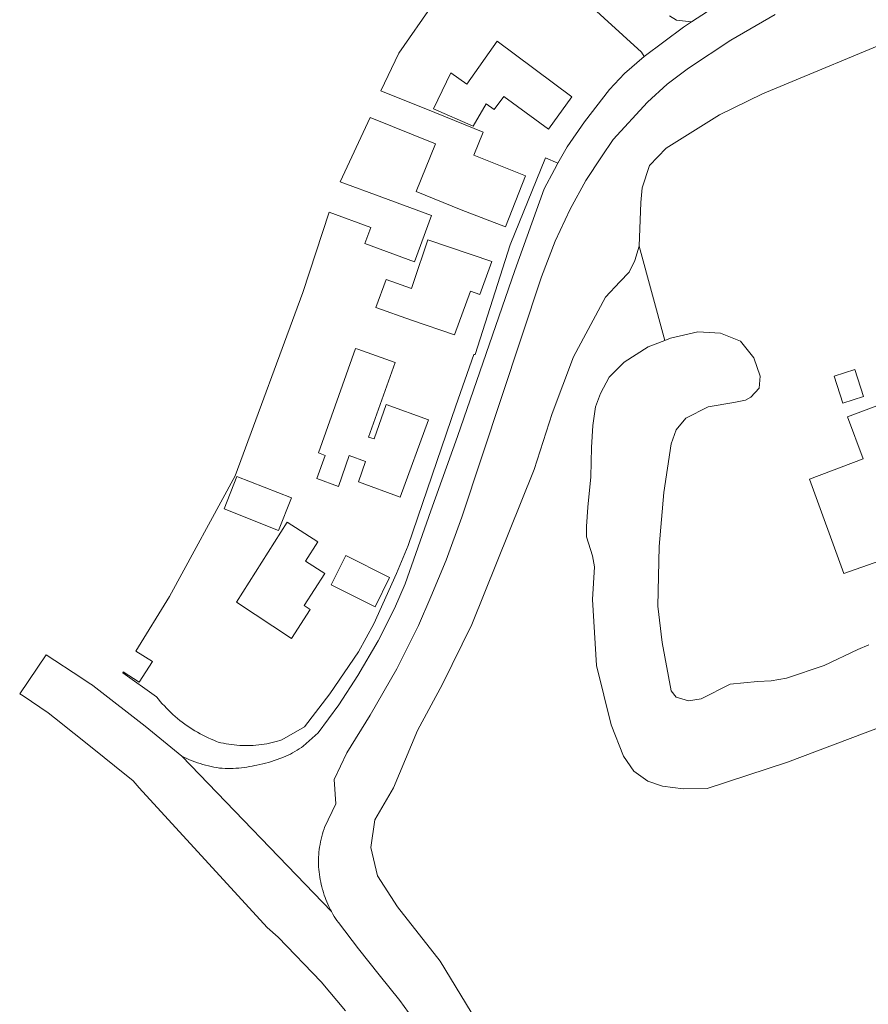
# Model space of a CAD drawing. Header units: metres. Extents: x 250001 to 257773, y 598992 to 609118.
# Tile 19 of 256: x 251147 to 251252, y 601372 to 601493. Entities that reach past the tile are written whole.
import ezdxf

# ---------------------------------------------------------------- set-up
doc = ezdxf.new("R2010")
doc.units = ezdxf.units.M
for name, color, linetype, lineweight in [('B-WE-GR-GROENVOORZIENING-GV', 252, 'Continuous', 18), ('B-WE-OG-TERREIN_ERF-GV', 7, 'Continuous', 18), ('B-WE-VH-VERHARDING_GESLOTEN-GV', 252, 'Continuous', 18), ('X-XX-AL-REFERENTIE-G', 7, 'Continuous', 18)]:
    doc.layers.add(name, color=color, linetype=linetype, lineweight=lineweight)

# ---------------------------------------------------------------- blocks, each defined once
blk = doc.blocks.new('BS2021-132-Xref-BGT-GRIJS-20210617-aangepast')
at = {"layer": 'B-WE-GR-GROENVOORZIENING-GV', "flags": 128}
blk.add_lwpolyline([(251255.224, 601406.767), (251241.63, 601401.638), (251231.773, 601398.384), (251228.786, 601398.348), (251226.275, 601398.673), (251224.452, 601399.276), (251222.74, 601400.502), (251221.47, 601402.363), (251219.948, 601406.201), (251218.146, 601413.538), (251217.648, 601421.63), (251217.867, 601425.667), (251217.622, 601427.038), (251216.889, 601429.357), (251216.915, 601430.644), (251217.081, 601433.023), (251217.43, 601436.744), (251217.523, 601440.334), (251217.696, 601443.063), (251217.997, 601445.361), (251218.636, 601446.988), (251219.672, 601448.996), (251221.545, 601450.852), (251224.492, 601452.724), (251226.538, 601453.523), (251223.402, 601465.144), (251222.868, 601463.353), (251222.167, 601461.919), (251221.013, 601460.741), (251219.241, 601458.837), (251215.308, 601451.523), (251212.688, 601444.535), (251210.458, 601437.655), (251202.779, 601418.576), (251199.149, 601411.216), (251196.085, 601405.502), (251193.14, 601398.449), (251190.839, 601394.53), (251190.339, 601391.109), (251191.179, 601387.63), (251193.64, 601383.819), (251198.88, 601377.14), (251203.95, 601368.76)], dxfattribs=at)
at = {"layer": 'B-WE-OG-TERREIN_ERF-GV', "flags": 128}
for points in [[(251198.012, 601494.956), (251193.79, 601488.896), (251191.578, 601484.262), (251198.233, 601481.577), (251204.179, 601479.18), (251203.019, 601476.339), (251209.369, 601473.78), (251206.94, 601467.51), (251201.45, 601469.599), (251195.937, 601471.858), (251198.31, 601477.744), (251190.259, 601480.992), (251186.571, 601473.06), (251191.713, 601471.167), (251197.834, 601468.913), (251195.732, 601463.204), (251189.611, 601465.458), (251190.335, 601467.425), (251185.193, 601469.318), (251181.953, 601459.429), (251173.648, 601436.849), (251165.55, 601422.013), (251161.424, 601415.284), (251163.441, 601414.015), (251161.833, 601411.488), (251159.865, 601412.741), (251159.795, 601412.627), (251163.95, 601409.674), (251164.183, 601409.383), (251164.422, 601409.096), (251164.668, 601408.815), (251164.919, 601408.539), (251165.177, 601408.268), (251165.44, 601408.003), (251165.708, 601407.744), (251165.982, 601407.491), (251166.262, 601407.243), (251166.547, 601407.002), (251166.836, 601406.767), (251167.131, 601406.538), (251167.431, 601406.315), (251167.735, 601406.099), (251168.044, 601405.889), (251168.357, 601405.686), (251168.675, 601405.49), (251168.997, 601405.301), (251169.322, 601405.119), (251169.652, 601404.943), (251169.985, 601404.775), (251170.322, 601404.614), (251170.662, 601404.46), (251171.005, 601404.313), (251171.352, 601404.174), (251171.549, 601404.099), (251171.875, 601404.02), (251172.202, 601403.949), (251172.531, 601403.886), (251172.862, 601403.831), (251173.193, 601403.784), (251173.526, 601403.744), (251173.86, 601403.713), (251174.194, 601403.689), (251174.529, 601403.674), (251174.864, 601403.666), (251175.199, 601403.666), (251175.534, 601403.675), (251175.868, 601403.692), (251176.203, 601403.716), (251176.536, 601403.748), (251176.869, 601403.789), (251177.2, 601403.837), (251177.53, 601403.893), (251177.859, 601403.957), (251178.187, 601404.029), (251178.512, 601404.109), (251178.836, 601404.196), (251179.157, 601404.292), (251179.369, 601404.359), (251182.19, 601405.969), (251185.279, 601410.04), (251188.829, 601415.219), (251190.7, 601418.64), (251193.5, 601424.839), (251194.94, 601428.3), (251200.809, 601445.5), (251203.04, 601451.81), (251203.17, 601451.78), (251207.48, 601465.3), (251211.859, 601475.989), (251213.383, 601475.354), (251214.529, 601477.359), (251216.64, 601480.439), (251219.739, 601484.41), (251221.579, 601486.39), (251224.01, 601488.479), (251223.691, 601488.995), (251210.327, 601501.186)], [(251227.1, 601493.468), (251228, 601492.95), (251229.825, 601492.738), (251233.066, 601494.847)], [(251256.339, 601491.25), (251238.579, 601483.9), (251233.29, 601481.31), (251226.72, 601477.199), (251224.649, 601475.06), (251223.739, 601472.3), (251223.589, 601470.489), (251223.402, 601465.144), (251226.538, 601453.523), (251227.247, 601453.8), (251230.621, 601454.57), (251233.409, 601454.415), (251235.849, 601453.448), (251237.525, 601451.403), (251238.279, 601449.142), (251238.17, 601447.661), (251237.152, 601446.55), (251236.481, 601446.173), (251235.031, 601445.91), (251231.877, 601445.369), (251229.135, 601443.981), (251227.934, 601442.541), (251227.313, 601440.817), (251226.41, 601434.823), (251225.864, 601428.177), (251225.694, 601420.841), (251226.207, 601416.36), (251227.315, 601410.383), (251227.943, 601409.629), (251229.457, 601409.168), (251231.004, 601409.41), (251234.574, 601411.211), (251237.938, 601411.552), (251239.639, 601411.634), (251241.519, 601411.947), (251246.158, 601413.511), (251250.317, 601415.495), (251251.657, 601416.073)]]:
    blk.add_lwpolyline(points, dxfattribs=at)
for points in [[(251215.078, 601483.53), (251212.209, 601479.55), (251206.709, 601483.569), (251205.549, 601481.949), (251204.549, 601482.65), (251202.929, 601479.89), (251198.05, 601482.058), (251200.179, 601486.459), (251202.149, 601485.06), (251205.91, 601490.349)], [(251200.64, 601454.209), (251195.334, 601456.01), (251190.975, 601457.584), (251192.225, 601461.045), (251195.343, 601459.919), (251195.597, 601460.667), (251197.371, 601465.896), (251205.23, 601463.229), (251203.779, 601459.17), (251202.6, 601459.582)], [(251290.739, 601459.78), (251297.91, 601440.13), (251264.329, 601427.66), (251264.119, 601428.219), (251255.94, 601425.18), (251255.22, 601427.199), (251248.57, 601424.829), (251244.339, 601436.459), (251250.97, 601438.939), (251249.019, 601444.14)], [(251190.04, 601441.645), (251190.736, 601441.422), (251192.25, 601445.65), (251197.459, 601443.739), (251193.94, 601434.25), (251188.829, 601436.109), (251189.698, 601438.614), (251187.663, 601439.366), (251186.377, 601435.569), (251183.714, 601436.518), (251184.734, 601439.38), (251183.885, 601439.682), (251188.467, 601452.533), (251188.73, 601452.439), (251193.323, 601450.822)], [(251251.01, 601446.619), (251248.48, 601445.8), (251247.399, 601449.119), (251249.929, 601449.939)], [(251178.986, 601430.137), (251172.27, 601432.787), (251173.852, 601436.797), (251180.568, 601434.147)], [(251182.29, 601426.349), (251184.67, 601424.829), (251182.13, 601420.91), (251182.88, 601420.43), (251180.559, 601416.829), (251173.79, 601421.319), (251180.037, 601431.162), (251183.82, 601428.75)], [(251190.859, 601420.739), (251185.47, 601423.43), (251187.269, 601427.05), (251192.64, 601424.359)]]:
    blk.add_lwpolyline(points, close=True, dxfattribs=at)
at = {"layer": 'B-WE-VH-VERHARDING_GESLOTEN-GV', "flags": 128}
for points in [[(251233.066, 601494.847), (251229.825, 601492.738), (251228.828, 601492.089), (251224.01, 601488.479), (251221.579, 601486.39), (251219.739, 601484.41), (251216.64, 601480.439), (251214.529, 601477.359), (251213.383, 601475.354), (251212.94, 601474.579), (251211.7, 601472.199), (251208.059, 601462.14), (251201.029, 601441.689), (251197.75, 601432.56), (251194.57, 601423.589), (251193.269, 601420.52), (251191.25, 601416.54), (251188.75, 601412.29), (251186.399, 601408.66), (251183.85, 601405.229), (251182.01, 601403.579), (251181.796, 601403.43), (251181.532, 601403.255), (251181.263, 601403.087), (251180.991, 601402.926), (251180.714, 601402.772), (251180.434, 601402.625), (251180.15, 601402.485), (251179.863, 601402.352), (251179.573, 601402.227), (251179.279, 601402.109), (251179.149, 601402.059), (251178.801, 601401.933), (251178.45, 601401.813), (251178.097, 601401.702), (251177.741, 601401.598), (251177.383, 601401.502), (251177.024, 601401.413), (251176.662, 601401.333), (251176.299, 601401.26), (251176.067, 601401.204), (251175.738, 601401.133), (251175.407, 601401.069), (251175.075, 601401.013), (251174.742, 601400.964), (251174.408, 601400.924), (251174.073, 601400.892), (251173.738, 601400.868), (251173.401, 601400.852), (251173.065, 601400.843), (251172.728, 601400.843), (251172.392, 601400.851), (251172.056, 601400.866), (251171.72, 601400.89), (251171.704, 601400.892), (251171.36, 601400.947), (251171.017, 601401.01), (251170.675, 601401.08), (251170.335, 601401.158), (251169.997, 601401.244), (251169.662, 601401.338), (251169.328, 601401.439), (251168.997, 601401.548), (251168.668, 601401.665), (251168.342, 601401.789), (251168.019, 601401.92), (251167.7, 601402.059), (251167.383, 601402.206), (251167.07, 601402.359), (251185.48, 601383.252), (251185.385, 601383.432), (251185.248, 601383.706), (251185.174, 601383.863), (251185.045, 601384.138), (251184.924, 601384.417), (251184.81, 601384.698), (251184.703, 601384.983), (251184.604, 601385.27), (251184.513, 601385.56), (251184.429, 601385.852), (251184.4, 601385.96), (251184.315, 601386.261), (251184.238, 601386.565), (251184.168, 601386.87), (251184.106, 601387.177), (251184.053, 601387.485), (251184.007, 601387.795), (251183.969, 601388.106), (251183.939, 601388.417), (251183.917, 601388.73), (251183.903, 601389.043), (251183.896, 601389.356), (251183.898, 601389.669), (251183.908, 601389.981), (251183.92, 601390.2), (251183.951, 601390.527), (251183.989, 601390.852), (251184.036, 601391.177), (251184.09, 601391.501), (251184.152, 601391.823), (251184.222, 601392.144), (251184.3, 601392.462), (251184.386, 601392.779), (251184.479, 601393.093), (251184.58, 601393.406), (251184.64, 601393.58), (251186.02, 601396.49), (251185.82, 601399.48), (251187.39, 601402.78), (251190.28, 601407.4), (251193.56, 601413.11), (251196.21, 601418.46), (251197.74, 601421.99), (251199.64, 601426.47), (251201.56, 601431.77), (251211.35, 601461.34), (251213.04, 601465.74), (251214.87, 601469.67), (251216.83, 601473.22), (251218.73, 601476.14), (251220.2, 601478.28), (251224.43, 601482.86), (251226.82, 601485.06), (251229.46, 601487.06), (251234.68, 601490.49), (251240.12, 601493.66)], [(251195.5, 601370.05), (251193.9, 601372.27), (251191.37, 601375.43), (251188.82, 601378.65), (251186.35, 601381.87), (251186.172, 601382.12), (251186.001, 601382.374), (251185.837, 601382.632), (251185.679, 601382.895), (251185.528, 601383.162), (251185.48, 601383.252), (251167.07, 601402.359), (251162.54, 601406.069), (251156.476, 601410.783), (251156.105, 601411.071), (251156.07, 601411.099), (251155.65, 601411.363), (251154.738, 601411.958), (251150.346, 601414.827), (251147.104, 601410.049), (251147.54, 601409.79), (251150.619, 601407.699), (251151.401, 601407.073), (251156.223, 601403.214), (251158.793, 601401.157), (251161.089, 601399.319), (251161.8, 601398.444), (251177.571, 601381.271), (251178.95, 601380.06), (251184.209, 601374.589), (251187.23, 601371)]]:
    blk.add_lwpolyline(points, dxfattribs=at)

msp = doc.modelspace()

# ---------------------------------------------------------------- block references
at = {"layer": 'X-XX-AL-REFERENTIE-G'}
msp.add_blockref('BS2021-132-Xref-BGT-GRIJS-20210617-aangepast', (0, 0), dxfattribs=at)

doc.saveas('drawing.dxf')
